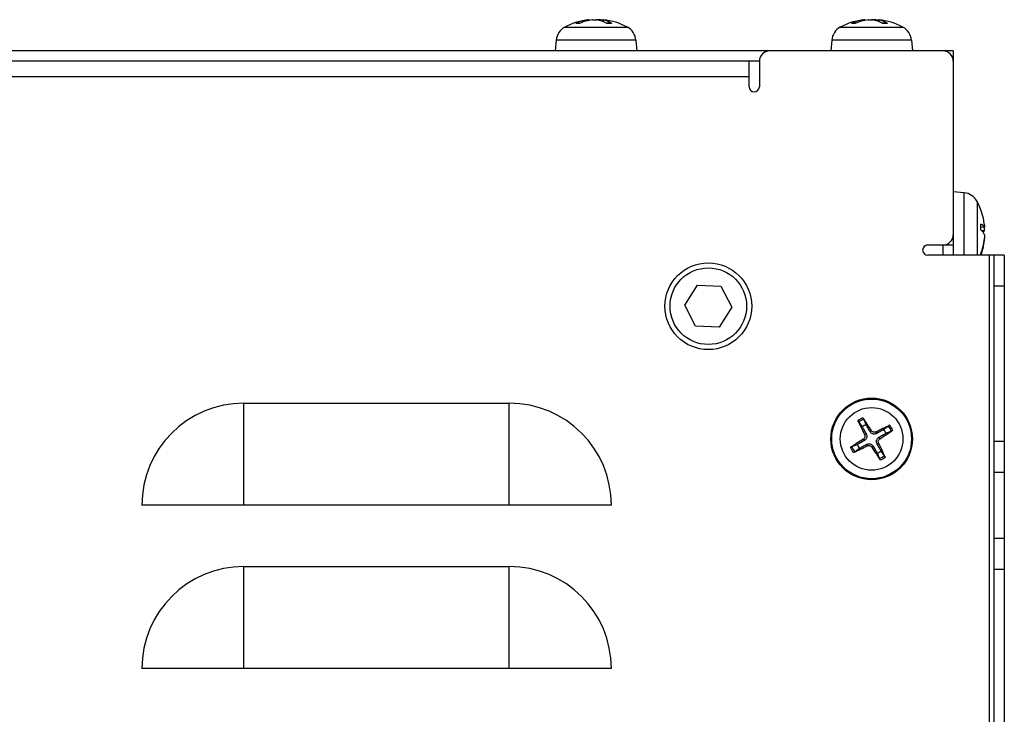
# Model space of a CAD drawing. Header units: millimetres. Extents: x 0 to 2376, y 0 to 1680.
# Tile 36 of 61: x 1205 to 1302, y 823 to 891. Entities that reach past the tile are written whole.
import ezdxf

# ---------------------------------------------------------------- set-up
doc = ezdxf.new("R2010")
doc.units = ezdxf.units.MM
doc.header["$LTSCALE"] = 0.2

# ---------------------------------------------------------------- blocks, each defined once
blk = doc.blocks.new('A$C497ffb74')
for p, q in [((-3.797, 176.55), (-3.793, 176.472)), ((-3.673, 176.563), (-3.668, 176.499)), ((-2.656, 176.55), (-2.654, 176.496)), ((-2.327, 176.563), (-2.341, 176.395)), ((-2.275, 176.55), (-2.288, 176.374)), ((23.204, 176.55), (23.209, 176.47)), ((23.325, 176.563), (23.331, 176.496)), ((24.336, 176.55), (24.338, 176.502)), ((24.675, 176.563), (24.661, 176.4)), ((24.729, 176.55), (24.717, 176.379)), ((-6.069, 175.83), (0.069, 175.83)), ((-4.63, 176.206), (-4.958, 176.206)), ((-4.612, 176.214), (-4.924, 176.214)), ((-1.505, 176.214), (-1.951, 176.214)), ((-1.482, 176.206), (-1.937, 176.206)), ((20.931, 175.83), (27.069, 175.83)), ((22.387, 176.206), (22.054, 176.206)), ((22.405, 176.214), (22.088, 176.214)), ((25.513, 176.214), (25.07, 176.214)), ((25.536, 176.206), (25.084, 176.206)), ((-6.907, 174.559), (-7, 173.5)), ((0.907, 174.559), (-6.907, 174.559)), ((0.907, 174.559), (1, 173.5)), ((20.093, 174.559), (20, 173.5)), ((27.907, 174.559), (20.093, 174.559)), ((27.907, 174.559), (28, 173.5)), ((32, 173.5), (-161, 173.5)), ((32, 173.5), (32, 153.5)), ((13, 172.5), (-143, 172.5)), ((12, 170), (12, 172.5)), ((13, 172.5), (13, 170)), ((-142, 171), (12, 171)), ((33.059, 159.607), (32, 159.7)), ((33.059, 153.5), (33.059, 159.607)), ((34.33, 158.769), (34.33, 153.5)), ((34.706, 155.975), (34.706, 156.519)), ((34.714, 155.968), (34.714, 156.511)), ((35.05, 156.25), (34.714, 156.221)), ((35.056, 156.244), (34.714, 156.214)), ((35.05, 155.902), (34.802, 155.881)), ((29.5, 154.5), (32, 154.5)), ((31, 153.5), (31, 154.5)), ((35.05, 154.923), (35.027, 154.924)), ((35.056, 155.156), (35.054, 155.156)), ((37, 153.5), (29.5, 153.5)), ((34.706, 153.5), (34.706, 153.629)), ((34.714, 153.531), (34.714, 153.65)), ((35.5, 153.5), (35.5, 40)), ((36, 40), (36, 153.5)), ((37, 153.5), (37, 40)), ((5.693, 148.6), (6.933, 150.548)), ((6.933, 150.548), (9.24, 150.448)), ((36, 150.5), (37, 150.5)), ((9.24, 150.448), (10.307, 148.4)), ((6.76, 146.552), (5.693, 148.6)), ((10.307, 148.4), (9.067, 146.452)), ((9.067, 146.452), (6.76, 146.552)), ((-37.5, 139), (-11.5, 139)), ((-37.5, 129), (-37.5, 139)), ((-11.5, 129), (-11.5, 139)), ((22.739, 137.145), (23.081, 136.688)), ((23.45, 136.897), (23.231, 137.425)), ((23.99, 136.303), (23.845, 136.21)), ((24.419, 136.185), (24.496, 136.031)), ((25.645, 136.761), (25.188, 136.419)), ((25.397, 136.05), (25.925, 136.269)), ((23.197, 135.49), (23.29, 135.345)), ((23.315, 135.919), (23.469, 135.996)), ((24.685, 135.081), (24.531, 135.004)), ((24.803, 135.51), (24.71, 135.655)), ((37, 135.25), (36, 135.25)), ((22.603, 134.95), (22.075, 134.731)), ((22.355, 134.239), (22.812, 134.581)), ((23.581, 134.815), (23.504, 134.969)), ((24.01, 134.697), (24.155, 134.79)), ((24.55, 134.103), (24.769, 133.575)), ((25.261, 133.855), (24.919, 134.312)), ((36, 132.25), (37, 132.25)), ((-1.5, 129), (-47.5, 129)), ((37, 125.75), (36, 125.75)), ((-37.5, 123), (-11.5, 123)), ((-37.5, 113), (-37.5, 123)), ((-11.5, 113), (-11.5, 123)), ((36, 122.75), (37, 122.75)), ((-1.5, 113), (-47.5, 113))]:
    blk.add_line(p, q)
for centre, radius in [((8, 148.5), 4.25), ((8, 148.5), 3.75), ((24, 135.5), 4), ((24, 135.5), 3.907), ((24, 135.5), 3.069)]:
    blk.add_circle(centre, radius)
for centre, radius, start, end in [((-3, 170.1), 6.5, 96.33002, 118.17273), ((-3, 170.1), 6.5, 61.82727, 83.66998), ((24, 170.1), 6.5, 96.29207, 118.17273), ((24, 170.1), 6.5, 61.82727, 83.70793), ((-5.313, 174.419), 1.6, 118.17273, 175), ((-0.687, 174.419), 1.6, 5, 61.82727), ((21.687, 174.419), 1.6, 118.17273, 175), ((26.313, 174.419), 1.6, 5, 61.82727), ((14, 172.5), 1, 90, 180), ((31, 172.5), 1, 0, 90), ((12.5, 170), 0.5, 180, 0), ((32.919, 158.013), 1.6, 28.17273, 85), ((28.6, 155.7), 6.5, 12.40574, 28.17273), ((31, 155.5), 1, 270, 0), ((29.5, 154), 0.5, 90, 270), ((28.6, 155.7), 6.5, 340.21683, 347.59426), ((-37.5, 129), 10, 90, 180), ((-11.5, 129), 10, 0, 90), ((24, 135.5), 2.227, 112.37829, 126.85151), ((24, 135.5), 2.073, 111.76398, 127.46582), ((24, 135.5), 1.501, 111.5046, 127.7252), ((24, 135.5), 1.501, 21.5046, 37.7252), ((24, 135.5), 2.073, 21.76398, 37.46582), ((24, 135.5), 2.227, 22.37829, 36.85151), ((24, 135.5), 2.227, 202.37829, 216.85151), ((24, 135.5), 2.073, 201.76398, 217.46582), ((24, 135.5), 1.501, 201.5046, 217.7252), ((24, 135.5), 1.501, 291.5046, 307.7252), ((24, 135.5), 2.073, 291.76398, 307.46582), ((24, 135.5), 2.227, 292.37829, 306.85151), ((-37.5, 113), 10, 90, 180), ((-11.5, 113), 10, 0, 90)]:
    blk.add_arc(centre, radius, start, end)
for centre, major_axis, ratio, start_param, end_param in [((-2.913, 170.112), (-0.901, 6.436), 0.777838, 6.279819, 6.518803), ((-3.076, 170.112), (1.036, 6.415), 0.837423, 0.239582, 0.478567), ((-2.891, 170.112), (-0.724, 6.458), 0.622392, 5.869447, 6.108431), ((-2.924, 170.112), (-1.036, 6.415), 0.837423, 5.984204, 6.043603), ((-3.118, 170.112), (0.673, 6.464), 0.539562, 5.995169, 6.234153), ((24.089, 170.112), (-0.889, 6.437), 0.770869, 6.28224, 6.521224), ((23.923, 170.112), (1.019, 6.418), 0.831371, 0.236391, 0.475376), ((24.108, 170.112), (-0.73, 6.457), 0.631003, 5.86785, 6.106835), ((24.077, 170.112), (-1.019, 6.418), 0.831371, 5.985187, 6.046794), ((23.883, 170.112), (0.678, 6.463), 0.548841, 5.996546, 6.23553), ((28.612, 155.563), (6.473, 0.578), 0.196854, 0.087562, 0.326546), ((28.612, 155.658), (6.233, 1.837), 0.951292, 6.114958, 6.216495), ((28.612, 155.834), (6.471, -0.593), 0.295714, 0.132215, 0.371199), ((28.612, 155.566), (6.471, 0.593), 0.295714, 6.049434, 6.15097), ((28.612, 155.672), (-5.942, -2.631), 0.976551, 2.389391, 2.628375), ((28.612, 155.742), (6.233, -1.837), 0.951292, 6.214207, 6.451412), ((24.125, 135.563), (2.918, -5.807), 0.087156, 4.368276, 4.60726), ((23.882, 135.425), (-3.496, 5.478), 0.087156, 4.817518, 5.056502), ((24.063, 135.375), (-5.807, -2.918), 0.087156, 4.368276, 4.60726), ((23.925, 135.618), (5.478, 3.496), 0.087156, 4.817518, 5.056502), ((24.075, 135.382), (-5.478, -3.496), 0.087156, 4.817518, 5.056502), ((23.875, 135.437), (-2.918, 5.807), 0.087156, 4.368276, 4.60726), ((23.937, 135.625), (5.807, 2.918), 0.087156, 4.368276, 4.60726), ((24.118, 135.575), (3.496, -5.478), 0.087156, 4.817518, 5.056502)]:
    blk.add_ellipse(centre, major_axis=major_axis, ratio=ratio, start_param=start_param, end_param=end_param)
for points, knots in [([(-3.674, 176.563), (-3.674, 176.564), (-3.676, 176.564), (-3.69, 176.563), (-3.707, 176.562), (-3.751, 176.556), (-3.773, 176.554), (-3.797, 176.55)], [0.01815528, 0.01815528, 0.01815528, 0.01815528, 0.02499956, 0.02499956, 0.03752367, 0.03752367, 0.04667661, 0.04667661, 0.04667661, 0.04667661]), ([(-3.344, 176.55), (-3.309, 176.555), (-3.267, 176.558), (-3.18, 176.563), (-3.135, 176.564), (-3.053, 176.563), (-3.011, 176.562), (-2.948, 176.556), (-2.924, 176.554), (-2.905, 176.55)], [0, 0, 0, 0, 0.01249978, 0.01249978, 0.02499956, 0.02499956, 0.03752367, 0.03752367, 0.04667661, 0.04667661, 0.04667661, 0.04667661]), ([(-2.656, 176.55), (-2.691, 176.555), (-2.733, 176.558), (-2.82, 176.563), (-2.865, 176.564), (-2.938, 176.563), (-2.97, 176.562), (-3, 176.56)], [0, 0, 0, 0, 0.01249978, 0.01249978, 0.02499956, 0.02499956, 0.03474097, 0.03474097, 0.03474097, 0.03474097]), ([(-2.275, 176.55), (-2.297, 176.555), (-2.314, 176.558), (-2.329, 176.563), (-2.328, 176.564), (-2.312, 176.563), (-2.3, 176.562), (-2.283, 176.56)], [0, 0, 0, 0, 0.01249978, 0.01249978, 0.02499956, 0.02499956, 0.03474097, 0.03474097, 0.03474097, 0.03474097]), ([(23.325, 176.563), (23.325, 176.564), (23.322, 176.564), (23.31, 176.563), (23.293, 176.562), (23.25, 176.556), (23.228, 176.554), (23.204, 176.55)], [0.01850589, 0.01850589, 0.01850589, 0.01850589, 0.02499956, 0.02499956, 0.03752367, 0.03752367, 0.04667661, 0.04667661, 0.04667661, 0.04667661]), ([(23.664, 176.55), (23.699, 176.555), (23.741, 176.558), (23.827, 176.563), (23.873, 176.564), (23.954, 176.563), (23.996, 176.562), (24.06, 176.556), (24.084, 176.554), (24.104, 176.55)], [0, 0, 0, 0, 0.01249978, 0.01249978, 0.02499956, 0.02499956, 0.03752367, 0.03752367, 0.04667661, 0.04667661, 0.04667661, 0.04667661]), ([(24.336, 176.55), (24.301, 176.555), (24.259, 176.558), (24.173, 176.563), (24.127, 176.564), (24.057, 176.563), (24.028, 176.562), (24, 176.561)], [0, 0, 0, 0, 0.01249978, 0.01249978, 0.02499956, 0.02499956, 0.03388756, 0.03388756, 0.03388756, 0.03388756]), ([(24.729, 176.55), (24.707, 176.555), (24.689, 176.558), (24.673, 176.563), (24.674, 176.564), (24.688, 176.563), (24.698, 176.562), (24.712, 176.561)], [0, 0, 0, 0, 0.01249978, 0.01249978, 0.02499956, 0.02499956, 0.03388756, 0.03388756, 0.03388756, 0.03388756]), ([(35.05, 156.477), (35.055, 156.437), (35.058, 156.398), (35.063, 156.33), (35.064, 156.302), (35.063, 156.263), (35.062, 156.25), (35.056, 156.242), (35.054, 156.244), (35.05, 156.25)], [0, 0, 0, 0, 0.01249978, 0.01249978, 0.02499956, 0.02499956, 0.03752367, 0.03752367, 0.04667661, 0.04667661, 0.04667661, 0.04667661]), ([(35.05, 155.902), (35.055, 155.915), (35.058, 155.936), (35.063, 155.993), (35.064, 156.028), (35.063, 156.102), (35.062, 156.145), (35.057, 156.207), (35.056, 156.226), (35.054, 156.244)], [0, 0, 0, 0, 0.01249978, 0.01249978, 0.02499956, 0.02499956, 0.03752367, 0.03752367, 0.04267919, 0.04267919, 0.04267919, 0.04267919]), ([(35.05, 155.498), (35.055, 155.485), (35.058, 155.464), (35.063, 155.407), (35.064, 155.372), (35.063, 155.298), (35.062, 155.255), (35.056, 155.179), (35.054, 155.146), (35.05, 155.115)], [0, 0, 0, 0, 0.01249978, 0.01249978, 0.02499956, 0.02499956, 0.03752367, 0.03752367, 0.04667661, 0.04667661, 0.04667661, 0.04667661]), ([(35.05, 154.923), (35.055, 154.963), (35.058, 155.002), (35.063, 155.07), (35.064, 155.098), (35.063, 155.137), (35.062, 155.15), (35.058, 155.156), (35.057, 155.156), (35.056, 155.156)], [0, 0, 0, 0, 0.01249978, 0.01249978, 0.02499956, 0.02499956, 0.03752367, 0.03752367, 0.040353, 0.040353, 0.040353, 0.040353]), ([(22.739, 137.145), (22.735, 137.15), (22.731, 137.157), (22.72, 137.174), (22.713, 137.188), (22.699, 137.213), (22.69, 137.229), (22.677, 137.256), (22.67, 137.27), (22.664, 137.282)], [0.0427285, 0.0427285, 0.0427285, 0.0427285, 0.04646968, 0.04646968, 0.0511089, 0.0511089, 0.05581605, 0.05581605, 0.05997866, 0.05997866, 0.05997866, 0.05997866]), ([(23.152, 137.56), (23.16, 137.548), (23.169, 137.535), (23.184, 137.51), (23.194, 137.494), (23.209, 137.47), (23.216, 137.456), (23.225, 137.439), (23.229, 137.431), (23.231, 137.425)], [0.01456007, 0.01456007, 0.01456007, 0.01456007, 0.01872268, 0.01872268, 0.02342983, 0.02342983, 0.02806906, 0.02806906, 0.03181023, 0.03181023, 0.03181023, 0.03181023]), ([(24.496, 136.031), (24.458, 136.009), (24.416, 135.993), (24.339, 135.974), (24.298, 135.968), (24.215, 135.969), (24.172, 135.975), (24.095, 135.996), (24.055, 136.013), (23.983, 136.055), (23.951, 136.081), (23.895, 136.136), (23.867, 136.172), (23.845, 136.21)], [0.22295627, 0.22295627, 0.22295627, 0.22295627, 0.23668795, 0.23668795, 0.24869912, 0.24869912, 0.26071028, 0.26071028, 0.27272145, 0.27272145, 0.28473261, 0.28473261, 0.29846429, 0.29846429, 0.29846429, 0.29846429]), ([(24.419, 136.185), (24.382, 136.166), (24.339, 136.154), (24.25, 136.148), (24.206, 136.154), (24.126, 136.18), (24.087, 136.202), (24.029, 136.252), (24.007, 136.276), (23.99, 136.303)], [0, 0, 0, 0, 0.01249978, 0.01249978, 0.02499956, 0.02499956, 0.03752367, 0.03752367, 0.04667661, 0.04667661, 0.04667661, 0.04667661]), ([(25.645, 136.761), (25.65, 136.765), (25.657, 136.769), (25.674, 136.78), (25.688, 136.787), (25.713, 136.801), (25.729, 136.81), (25.756, 136.823), (25.77, 136.83), (25.782, 136.836)], [0.0427285, 0.0427285, 0.0427285, 0.0427285, 0.04646968, 0.04646968, 0.0511089, 0.0511089, 0.05581605, 0.05581605, 0.05997866, 0.05997866, 0.05997866, 0.05997866]), ([(26.06, 136.348), (26.048, 136.34), (26.035, 136.331), (26.01, 136.316), (25.994, 136.306), (25.97, 136.291), (25.956, 136.284), (25.939, 136.275), (25.931, 136.271), (25.925, 136.269)], [0.01456007, 0.01456007, 0.01456007, 0.01456007, 0.01872268, 0.01872268, 0.02342983, 0.02342983, 0.02806906, 0.02806906, 0.03181023, 0.03181023, 0.03181023, 0.03181023]), ([(23.315, 135.919), (23.334, 135.882), (23.346, 135.839), (23.352, 135.75), (23.346, 135.706), (23.32, 135.626), (23.298, 135.587), (23.248, 135.529), (23.224, 135.507), (23.197, 135.49)], [0, 0, 0, 0, 0.01249978, 0.01249978, 0.02499956, 0.02499956, 0.03752367, 0.03752367, 0.04667661, 0.04667661, 0.04667661, 0.04667661]), ([(23.469, 135.996), (23.491, 135.958), (23.507, 135.916), (23.526, 135.839), (23.532, 135.798), (23.531, 135.715), (23.525, 135.672), (23.504, 135.595), (23.487, 135.555), (23.445, 135.483), (23.419, 135.451), (23.364, 135.395), (23.328, 135.367), (23.29, 135.345)], [0.22295627, 0.22295627, 0.22295627, 0.22295627, 0.23668795, 0.23668795, 0.24869912, 0.24869912, 0.26071028, 0.26071028, 0.27272145, 0.27272145, 0.28473261, 0.28473261, 0.29846429, 0.29846429, 0.29846429, 0.29846429]), ([(24.531, 135.004), (24.509, 135.042), (24.493, 135.084), (24.474, 135.161), (24.468, 135.202), (24.469, 135.285), (24.475, 135.328), (24.496, 135.405), (24.513, 135.445), (24.555, 135.517), (24.581, 135.549), (24.636, 135.605), (24.672, 135.633), (24.71, 135.655)], [0.22295627, 0.22295627, 0.22295627, 0.22295627, 0.23668795, 0.23668795, 0.24869912, 0.24869912, 0.26071028, 0.26071028, 0.27272145, 0.27272145, 0.28473261, 0.28473261, 0.29846429, 0.29846429, 0.29846429, 0.29846429]), ([(24.685, 135.081), (24.666, 135.118), (24.654, 135.161), (24.648, 135.25), (24.654, 135.294), (24.68, 135.374), (24.702, 135.413), (24.752, 135.471), (24.776, 135.493), (24.803, 135.51)], [0, 0, 0, 0, 0.01249978, 0.01249978, 0.02499956, 0.02499956, 0.03752367, 0.03752367, 0.04667661, 0.04667661, 0.04667661, 0.04667661]), ([(21.94, 134.652), (21.952, 134.66), (21.965, 134.669), (21.99, 134.684), (22.006, 134.694), (22.03, 134.709), (22.044, 134.716), (22.061, 134.725), (22.069, 134.729), (22.075, 134.731)], [0.01456007, 0.01456007, 0.01456007, 0.01456007, 0.01872268, 0.01872268, 0.02342983, 0.02342983, 0.02806906, 0.02806906, 0.03181023, 0.03181023, 0.03181023, 0.03181023]), ([(22.355, 134.239), (22.35, 134.235), (22.343, 134.231), (22.326, 134.22), (22.312, 134.213), (22.287, 134.199), (22.271, 134.19), (22.244, 134.177), (22.23, 134.17), (22.218, 134.164)], [0.0427285, 0.0427285, 0.0427285, 0.0427285, 0.04646968, 0.04646968, 0.0511089, 0.0511089, 0.05581605, 0.05581605, 0.05997866, 0.05997866, 0.05997866, 0.05997866]), ([(23.504, 134.969), (23.542, 134.991), (23.584, 135.007), (23.661, 135.026), (23.702, 135.032), (23.785, 135.031), (23.828, 135.025), (23.905, 135.004), (23.945, 134.987), (24.017, 134.945), (24.049, 134.919), (24.105, 134.864), (24.133, 134.828), (24.155, 134.79)], [0.22295627, 0.22295627, 0.22295627, 0.22295627, 0.23668795, 0.23668795, 0.24869912, 0.24869912, 0.26071028, 0.26071028, 0.27272145, 0.27272145, 0.28473261, 0.28473261, 0.29846429, 0.29846429, 0.29846429, 0.29846429]), ([(23.581, 134.815), (23.618, 134.834), (23.661, 134.846), (23.75, 134.852), (23.794, 134.846), (23.874, 134.82), (23.913, 134.798), (23.971, 134.748), (23.993, 134.724), (24.01, 134.697)], [0, 0, 0, 0, 0.01249978, 0.01249978, 0.02499956, 0.02499956, 0.03752367, 0.03752367, 0.04667661, 0.04667661, 0.04667661, 0.04667661]), ([(24.848, 133.44), (24.84, 133.452), (24.831, 133.465), (24.816, 133.49), (24.806, 133.506), (24.791, 133.53), (24.784, 133.544), (24.775, 133.561), (24.771, 133.569), (24.769, 133.575)], [0.01456007, 0.01456007, 0.01456007, 0.01456007, 0.01872268, 0.01872268, 0.02342983, 0.02342983, 0.02806906, 0.02806906, 0.03181023, 0.03181023, 0.03181023, 0.03181023]), ([(25.261, 133.855), (25.265, 133.85), (25.269, 133.843), (25.28, 133.826), (25.287, 133.812), (25.301, 133.787), (25.31, 133.771), (25.323, 133.744), (25.33, 133.73), (25.336, 133.718)], [0.0427285, 0.0427285, 0.0427285, 0.0427285, 0.04646968, 0.04646968, 0.0511089, 0.0511089, 0.05581605, 0.05581605, 0.05997866, 0.05997866, 0.05997866, 0.05997866])]:
    blk.add_open_spline(points, degree=3, knots=knots)
for points in [[(-4.958, 176.206), (-4.947, 176.211), (-4.935, 176.214), (-4.924, 176.214)], [(-1.505, 176.214), (-1.497, 176.214), (-1.489, 176.211), (-1.482, 176.206)], [(22.054, 176.206), (22.065, 176.211), (22.077, 176.214), (22.088, 176.214)], [(25.513, 176.214), (25.52, 176.214), (25.529, 176.211), (25.536, 176.206)], [(34.706, 156.519), (34.711, 156.517), (34.714, 156.514), (34.714, 156.511)], [(34.714, 153.531), (34.714, 153.521), (34.712, 153.51), (34.71, 153.5)]]:
    blk.add_open_spline(points, degree=3)
for points, weights in [([(23.081, 136.688), (23.343, 136.221), (23.469, 135.996)], [1, 1.44873413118, 1.8284082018]), ([(23.845, 136.21), (23.717, 136.433), (23.45, 136.897)], [1.8284082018, 1.44873413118, 1]), ([(25.188, 136.419), (24.721, 136.157), (24.496, 136.031)], [1, 1.44873413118, 1.8284082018]), ([(24.71, 135.655), (24.933, 135.783), (25.397, 136.05)], [1.8284082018, 1.44873413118, 1]), ([(23.29, 135.345), (23.067, 135.217), (22.603, 134.95)], [1.8284082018, 1.44873413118, 1]), ([(22.812, 134.581), (23.279, 134.843), (23.504, 134.969)], [1, 1.44873413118, 1.8284082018]), ([(24.155, 134.79), (24.283, 134.567), (24.55, 134.103)], [1.8284082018, 1.44873413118, 1]), ([(24.919, 134.312), (24.657, 134.779), (24.531, 135.004)], [1, 1.44873413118, 1.8284082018])]:
    blk.add_rational_spline(points, weights, degree=2)

msp = doc.modelspace()

# ---------------------------------------------------------------- block references
msp.add_blockref('A$C497ffb74', (1264.533, 714.813))

doc.saveas('drawing.dxf')
